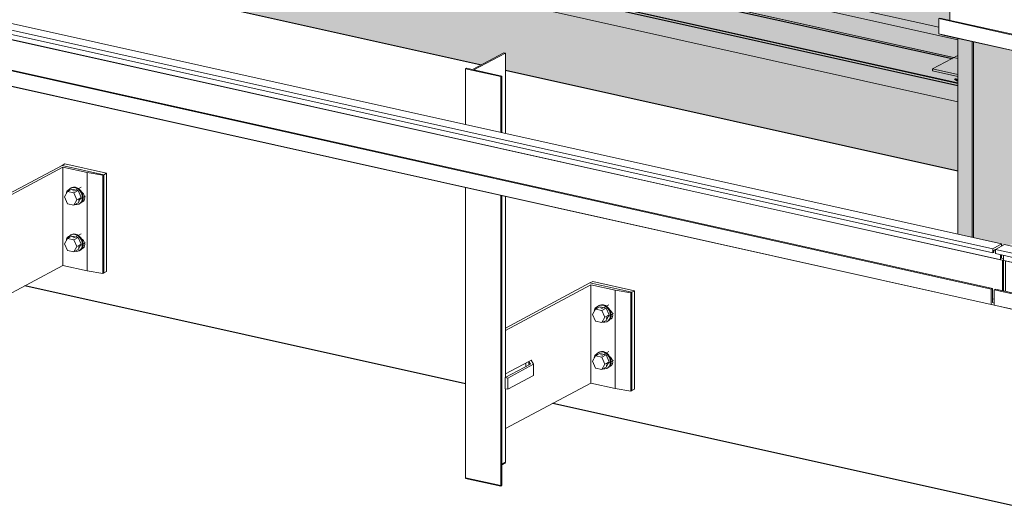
# Model space of a CAD drawing. Header units: millimetres. Extents: x -8351563 to -8343231, y 8501 to 6136062.
# Tile 24 of 42: x -8346229 to -8345240, y 2844814 to 2845304. Entities that reach past the tile are written whole.
import ezdxf

# ---------------------------------------------------------------- set-up
doc = ezdxf.new("R2010")
doc.units = ezdxf.units.MM
for name, color, linetype, lineweight in [('Каркас_Импост', 7, 'Continuous', 18), ('Монтажный зазор', 7, 'Continuous', 18), ('Обобщенные модели', 7, 'Continuous', 18), ('Окна', 7, 'Continuous', 18), ('Части', 7, 'Continuous', 18)]:
    doc.layers.add(name, color=color, linetype=linetype, lineweight=lineweight)

# ---------------------------------------------------------------- blocks, each defined once
blk = doc.blocks.new('okna_rehau_dvupolnoe - 2310х1800 _створка и глухое_-21120295-Схема крепления окна')
at = {"layer": 'Окна', "true_color": 0xbcbfc0, "transparency": 33554483}
h = blk.add_hatch(color=9, dxfattribs=at)
h.paths.add_polyline_path([(-4619014.7, 2845222.27), (-4619014.7, 2845241.05), (-4620911.87, 2845663.06), (-4620911.87, 2847315.39), (-4620569.19, 2847239.16), (-4620569.19, 2847257.94), (-4620928.67, 2847337.9), (-4620928.67, 2845648.02), (-4619021.82, 2845223.85)])
h.paths.add_polyline_path([(-4619014.7, 2846893.38), (-4619014.7, 2846912.15), (-4619469.05, 2847013.22), (-4619469.05, 2847007.83), (-4619472.82, 2847005.82), (-4619472.82, 2846995.28), (-4619021.82, 2846894.96)])
h.paths.add_polyline_path([(-4619509.08, 2847003.35), (-4619509.08, 2847022.12), (-4619999.11, 2847131.13), (-4619999.11, 2847125.73), (-4620002.88, 2847123.72), (-4620002.88, 2847113.19), (-4619567.21, 2847016.28)])
h.paths.add_polyline_path([(-4620039.14, 2847121.25), (-4620039.14, 2847140.03), (-4620529.16, 2847249.03), (-4620529.16, 2847243.64), (-4620532.94, 2847241.63), (-4620532.94, 2847231.09), (-4620112.6, 2847137.59)])
h = blk.add_hatch(color=9, dxfattribs=at)
h.paths.add_polyline_path([(-4619014.7, 2845241.05), (-4619014.7, 2845285.65), (-4619032.69, 2845289.87), (-4619034.05, 2845290.25), (-4619034.05, 2845305.58), (-4619032.69, 2845306.1), (-4619022.93, 2845303.93), (-4619022.93, 2845334.42), (-4619024.82, 2845334.94), (-4619024.82, 2845340.04), (-4619032.69, 2845341.79), (-4619032.69, 2845346.02), (-4619023.74, 2845350.79), (-4619014.7, 2845348.78), (-4619014.7, 2846008.54), (-4619032.69, 2846012.77), (-4619034.05, 2846013.14), (-4619034.05, 2846028.48), (-4619032.69, 2846029), (-4619022.93, 2846026.82), (-4619022.93, 2846057.31), (-4619024.82, 2846057.83), (-4619024.82, 2846062.94), (-4619032.69, 2846064.69), (-4619032.69, 2846068.91), (-4619023.74, 2846073.69), (-4619014.7, 2846071.68), (-4619014.7, 2846732.43), (-4619032.69, 2846736.65), (-4619034.05, 2846737.02), (-4619034.05, 2846752.36), (-4619032.69, 2846752.88), (-4619022.93, 2846750.71), (-4619022.93, 2846781.19), (-4619024.82, 2846781.71), (-4619024.82, 2846786.82), (-4619032.69, 2846788.57), (-4619032.69, 2846792.8), (-4619023.74, 2846797.57), (-4619014.7, 2846795.56), (-4619014.7, 2846893.38), (-4619472.82, 2846995.28), (-4619472.82, 2846984.81), (-4619473.8, 2846984.29), (-4619509.08, 2846992.13), (-4619509.08, 2847003.35), (-4620002.88, 2847113.19), (-4620002.88, 2847102.71), (-4620003.86, 2847102.19), (-4620039.14, 2847110.04), (-4620039.14, 2847121.25), (-4620532.94, 2847231.09), (-4620532.94, 2847220.62), (-4620533.91, 2847220.1), (-4620569.19, 2847227.94), (-4620569.19, 2847239.16), (-4620911.87, 2847315.39), (-4620911.87, 2845663.06), (-4619021.82, 2845242.63)])
h.paths.add_polyline_path([(-4619055.43, 2845306.44), (-4619933.25, 2845501.7), (-4619933.25, 2847041.37), (-4619055.43, 2846846.11), (-4619055.43, 2845692.55)])
h.paths.add_polyline_path([(-4619983.65, 2845512.91), (-4620861.47, 2845708.18), (-4620861.47, 2847247.85), (-4619983.65, 2847052.58), (-4619983.65, 2845692.55)])
h = blk.add_hatch(color=9, dxfattribs=at)
h.paths.add_polyline_path([(-4619014.7, 2845284.42), (-4619014.7, 2845285.65), (-4619032.69, 2845289.87), (-4619034.05, 2845290.25), (-4619034.05, 2845305.58), (-4619032.69, 2845306.1), (-4619022.93, 2845303.93), (-4619022.93, 2845323.8), (-4619900.7, 2845519.06), (-4619900.7, 2847058.73), (-4619022.87, 2846863.46), (-4619022.87, 2846797.38), (-4619014.7, 2846795.56), (-4619014.7, 2846899.2), (-4619472.82, 2847001.1), (-4619472.82, 2846984.81), (-4619473.8, 2846984.29), (-4619509.08, 2846992.13), (-4619509.08, 2847009.17), (-4619619.24, 2847033.67), (-4619619.35, 2847021.55), (-4619620.06, 2847021.18), (-4619621.86, 2847020.96), (-4619623.59, 2847021.24), (-4619624.18, 2847021.63), (-4619624.23, 2847022.01), (-4619624.23, 2847034.78), (-4619934.3, 2847103.76), (-4619934.3, 2845488.98), (-4619624.23, 2845420.01), (-4619624.11, 2845424.2), (-4619623.59, 2845424.46), (-4619621.29, 2845424.77), (-4619619.29, 2845424.12), (-4619619.24, 2845423.1), (-4619619.24, 2845418.9), (-4619021.82, 2845286.01)])
h.paths.add_polyline_path([(-4619014.7, 2845348.78), (-4619014.7, 2846008.54), (-4619022.87, 2846010.36), (-4619022.87, 2845350.6), (-4619021.82, 2845350.37)])
h.paths.add_polyline_path([(-4619014.7, 2846071.68), (-4619014.7, 2846732.43), (-4619022.87, 2846734.25), (-4619022.87, 2846073.49), (-4619021.82, 2846073.26)])
blk.add_hatch(color=9, dxfattribs=at).paths.add_polyline_path([(-4619014.7, 2845241.05), (-4619014.7, 2845265.65), (-4619619.24, 2845400.12), (-4619619.35, 2845396.45), (-4619620.06, 2845396.07), (-4619621.86, 2845395.85), (-4619623.59, 2845396.13), (-4619624.18, 2845396.53), (-4619624.23, 2845396.76), (-4619624.23, 2845401.23), (-4620238.06, 2845537.77), (-4620238.17, 2845534.1), (-4620238.88, 2845533.72), (-4620240.68, 2845533.5), (-4620242.41, 2845533.78), (-4620243, 2845534.18), (-4620243.05, 2845534.4), (-4620243.05, 2845538.88), (-4620856.88, 2845675.42), (-4620856.99, 2845671.74), (-4620857.7, 2845671.37), (-4620859.5, 2845671.15), (-4620861.23, 2845671.43), (-4620861.82, 2845671.83), (-4620861.87, 2845672.05), (-4620861.87, 2845676.53), (-4620879.32, 2845680.42), (-4620911.87, 2845663.06), (-4619019.77, 2845242.17)])
at = {"layer": 'Каркас_Импост', "color": 253, "true_color": 0xaaaaaa}
blk.add_line((-4619014.69, 2845241.05), (-4620911.87, 2845663.06), dxfattribs=at)
at = {"layer": 'Каркас_Импост', "color": 253, "true_color": 0xb0b1b1}
blk.add_line((-4619034.05, 2845296.93), (-4619923.45, 2845494.77), dxfattribs=at)
at = {"layer": 'Каркас_Импост', "color": 253, "true_color": 0xadaeae}
for p, q in [((-4619014.69, 2845284.42), (-4619619.24, 2845418.9)), ((-4619619.28, 2845400.13), (-4619014.69, 2845265.64))]:
    blk.add_line(p, q, dxfattribs=at)
at = {"layer": 'Монтажный зазор', "color": 253, "true_color": 0xaaaaaa}
for p, q in [((-4619014.69, 2845241.05), (-4620911.87, 2845663.06)), ((-4620928.67, 2845648.02), (-4619014.69, 2845222.27))]:
    blk.add_line(p, q, dxfattribs=at)
at = {"layer": 'Монтажный зазор', "color": 253, "true_color": 0xadaeae}
blk.add_line((-4619619.28, 2845400.13), (-4619014.69, 2845265.64), dxfattribs=at)
blk = doc.blocks.new('HILTI_s_Профиль_MFT-T - Профиль MFT-Ta 60x42x1_8 6m-V66-Схема крепления окна')
at = {"layer": 'Обобщенные модели', "color": 253, "true_color": 0xaaaaaa}
for p, q in [((-4619470.56, 2845271.34), (-4619502.14, 2845254.51)), ((-4619500.63, 2845254.17), (-4619469.05, 2845271.01)), ((-4619469.05, 2845271.01), (-4619470.56, 2845271.34)), ((-4619469.05, 2845190.31), (-4619469.05, 2845271.01)), ((-4619508.1, 2845255.83), (-4619509.08, 2845255.31)), ((-4619509.08, 2845255.31), (-4619473.8, 2845247.46)), ((-4619509.08, 2845199.22), (-4619509.08, 2845255.31)), ((-4619502.14, 2845254.51), (-4619508.1, 2845255.83)), ((-4619472.82, 2845247.98), (-4619500.63, 2845254.17)), ((-4619473.8, 2845247.46), (-4619472.82, 2845247.98)), ((-4619473.8, 2845247.46), (-4619473.8, 2845191.37)), ((-4619472.82, 2845191.15), (-4619472.82, 2845247.98)), ((-4619509.08, 2844844.76), (-4619509.08, 2845136.08)), ((-4619473.8, 2845128.24), (-4619473.8, 2844836.92)), ((-4619472.82, 2844837.44), (-4619472.82, 2845128.02)), ((-4619469.05, 2844945.7), (-4619469.05, 2845127.18)), ((-4619469.05, 2844860.46), (-4619469.05, 2844934.33))]:
    blk.add_line(p, q, dxfattribs=at)
at = {"layer": 'Обобщенные модели', "color": 253, "lineweight": 35, "true_color": 0xaaaaaa}
for p, q in [((-4619469.05, 2844860.46), (-4619472.82, 2844858.45)), ((-4619473.8, 2844836.92), (-4619509.08, 2844844.76)), ((-4619472.82, 2844837.44), (-4619473.8, 2844836.92))]:
    blk.add_line(p, q, dxfattribs=at)
blk = doc.blocks.new('HILTI_s_Анкер_HRD-HF - HRD-HF 10x80-V47-Схема крепления окна')
at = {"layer": 'Обобщенные модели', "color": 253, "true_color": 0xaaaaaa}
for p, q in [((-4620982.29, 2847713.17), (-4620982.84, 2847712.88)), ((-4620972.57, 2847713.82), (-4620979.87, 2847709.93)), ((-4620986.1, 2847709.43), (-4620989.25, 2847704.03)), ((-4620989.25, 2847704.03), (-4620986.1, 2847697.22)), ((-4620981.75, 2847711.74), (-4620986.1, 2847709.43)), ((-4620979.79, 2847708.02), (-4620986.1, 2847709.43)), ((-4620981.75, 2847711.74), (-4620975.45, 2847710.34)), ((-4620980.34, 2847710.81), (-4620980.88, 2847710.52)), ((-4620975.45, 2847710.34), (-4620979.79, 2847708.02)), ((-4620976.64, 2847701.22), (-4620979.79, 2847708.02)), ((-4620972.3, 2847703.53), (-4620976.64, 2847701.22)), ((-4620975.45, 2847710.34), (-4620972.3, 2847703.53)), ((-4620972.3, 2847703.53), (-4620975.45, 2847698.13)), ((-4620975.16, 2847701.1), (-4620967.98, 2847704.93)), ((-4620986.1, 2847697.22), (-4620979.79, 2847695.82)), ((-4620979.79, 2847695.82), (-4620976.64, 2847701.22)), ((-4620975.45, 2847698.13), (-4620979.79, 2847695.82)), ((-4620975.24, 2847699.93), (-4620974.69, 2847700.22)), ((-4620974.37, 2847697), (-4620973.83, 2847697.28))]:
    blk.add_line(p, q, dxfattribs=at)
for points in [[(-4620971.04, 2847703.26, 0), (-4620971.3, 2847705.5, 0), (-4620972.06, 2847707.71, 0), (-4620973.26, 2847709.72, 0), (-4620974.82, 2847711.41, 0), (-4620976.65, 2847712.66, 0), (-4620978.6, 2847713.39, 0), (-4620980.56, 2847713.53, 0), (-4620982.38, 2847713.1, 0), (-4620983.95, 2847712.1, 0), (-4620985.15, 2847710.62, 0), (-4620985.56, 2847709.78, 0)], [(-4620981.84, 2847713.38, 0), (-4620980.02, 2847713.82, 0), (-4620978.06, 2847713.68, 0), (-4620976.1, 2847712.95, 0), (-4620974.28, 2847711.7, 0), (-4620972.71, 2847710.01, 0), (-4620971.51, 2847707.99, 0), (-4620970.76, 2847705.79, 0), (-4620970.5, 2847703.54, 0)], [(-4620978.54, 2847696.48, 0), (-4620976.65, 2847696.34, 0), (-4620974.82, 2847696.78, 0), (-4620973.26, 2847697.77, 0), (-4620972.06, 2847699.26, 0), (-4620971.3, 2847701.13, 0), (-4620971.04, 2847703.26, 0)], [(-4620970.5, 2847703.54, 0), (-4620970.76, 2847701.42, 0), (-4620971.51, 2847699.55, 0), (-4620972.71, 2847698.06, 0), (-4620974.28, 2847697.07, 0)]]:
    blk.add_polyline3d(points, dxfattribs=at)
blk = doc.blocks.new('HILTI_s_Кронштейн_MFT-MF_LM - Кронштейн MFT-MF 190 LM-21565947-Схема крепления окна')
at = {"layer": 'Обобщенные модели', "color": 253, "true_color": 0xaaaaaa}
for p, q in [((-4619384.15, 2845040.47), (-4619469.05, 2844995.2)), ((-4619469.05, 2844992.85), (-4619383.21, 2845038.62)), ((-4619342.15, 2845031.13), (-4619384.15, 2845040.47)), ((-4619383.21, 2845038.62), (-4619358.85, 2845033.2)), ((-4619383.21, 2845038.62), (-4619383.21, 2844940.05)), ((-4619358.85, 2845033.2), (-4619343.23, 2845030.55)), ((-4619358.85, 2845033.2), (-4619358.85, 2844934.63)), ((-4619343.23, 2845030.55), (-4619342.15, 2845031.13)), ((-4619343.23, 2845030.55), (-4619343.23, 2844931.97)), ((-4619342.15, 2844932.55), (-4619342.15, 2845031.13)), ((-4619363.8, 2845004.96), (-4619362.63, 2845004.88)), ((-4619443.97, 2844959.08), (-4619469.2, 2844945.62)), ((-4619469.05, 2844949.19), (-4619445.61, 2844961.7)), ((-4619466.68, 2844945.06), (-4619440.78, 2844958.88)), ((-4619448.71, 2844956.55), (-4619448.71, 2844960.04)), ((-4619443.3, 2844962.92), (-4619445.61, 2844961.7)), ((-4619445.61, 2844961.7), (-4619443.97, 2844959.08)), ((-4619445.61, 2844961.7), (-4619445.61, 2844958.21)), ((-4619445.61, 2844961.7), (-4619445.61, 2844958.21)), ((-4619440.78, 2844958.88), (-4619443.3, 2844962.92)), ((-4619440.78, 2844947.61), (-4619440.78, 2844958.88)), ((-4619363.8, 2844958.02), (-4619362.63, 2844957.94)), ((-4619469.2, 2844945.62), (-4619466.68, 2844945.06)), ((-4619469.2, 2844945.62), (-4619469.2, 2844934.36)), ((-4619440.78, 2844947.61), (-4619466.68, 2844933.8)), ((-4619466.68, 2844945.06), (-4619466.68, 2844933.8)), ((-4619383.21, 2844940.05), (-4619469.05, 2844894.27)), ((-4619358.85, 2844934.63), (-4619383.21, 2844940.05)), ((-4619466.68, 2844933.8), (-4619469.2, 2844934.36)), ((-4619343.23, 2844931.97), (-4619358.85, 2844934.63)), ((-4619342.15, 2844932.55), (-4619343.23, 2844931.97))]:
    blk.add_line(p, q, dxfattribs=at)
for points in [[(-4619379.85, 2845012.16, 0), (-4619379.7, 2845013.36, 0), (-4619379.23, 2845014.5, 0), (-4619378.5, 2845015.41, 0), (-4619377.54, 2845016.01, 0), (-4619377.13, 2845016.16, 0)], [(-4619364.48, 2845013.52, 0), (-4619363.68, 2845012.93, 0), (-4619362.73, 2845011.9, 0), (-4619361.99, 2845010.67, 0), (-4619361.53, 2845009.32, 0), (-4619361.37, 2845007.95, 0), (-4619361.53, 2845006.64, 0), (-4619361.99, 2845005.5, 0), (-4619362.73, 2845004.6, 0), (-4619363.68, 2845003.99, 0), (-4619364.48, 2845003.76, 0)], [(-4619379.85, 2844965.22, 0), (-4619379.7, 2844966.42, 0), (-4619379.23, 2844967.56, 0), (-4619378.5, 2844968.47, 0), (-4619377.54, 2844969.07, 0), (-4619377.13, 2844969.22, 0)], [(-4619364.48, 2844966.58, 0), (-4619363.68, 2844965.99, 0), (-4619362.73, 2844964.96, 0), (-4619361.99, 2844963.72, 0), (-4619361.53, 2844962.38, 0), (-4619361.37, 2844961, 0), (-4619361.53, 2844959.7, 0), (-4619361.99, 2844958.56, 0), (-4619362.73, 2844957.65, 0), (-4619363.68, 2844957.05, 0), (-4619364.48, 2844956.82, 0)]]:
    blk.add_polyline3d(points, dxfattribs=at)
blk = doc.blocks.new('HILTI_s_Анкер_HRD-HF - HRD-HF 10x80-V68-Схема крепления окна')
at = {"layer": 'Обобщенные модели', "color": 253, "true_color": 0xaaaaaa}
for p, q in [((-4619904.36, 2845134.42), (-4619908.7, 2845132.11)), ((-4619904.9, 2845135.85), (-4619905.45, 2845135.56)), ((-4619904.36, 2845134.42), (-4619898.06, 2845133.02)), ((-4619902.95, 2845133.49), (-4619903.49, 2845133.2)), ((-4619895.18, 2845136.5), (-4619902.48, 2845132.61)), ((-4619898.06, 2845133.02), (-4619902.4, 2845130.7)), ((-4619898.06, 2845133.02), (-4619894.91, 2845126.21)), ((-4619908.7, 2845132.11), (-4619911.86, 2845126.7)), ((-4619911.86, 2845126.7), (-4619908.7, 2845119.9)), ((-4619902.4, 2845130.7), (-4619908.7, 2845132.11)), ((-4619899.25, 2845123.9), (-4619902.4, 2845130.7)), ((-4619902.4, 2845118.5), (-4619899.25, 2845123.9)), ((-4619894.91, 2845126.21), (-4619899.25, 2845123.9)), ((-4619894.91, 2845126.21), (-4619898.06, 2845120.81)), ((-4619897.85, 2845122.61), (-4619897.3, 2845122.9)), ((-4619897.77, 2845123.78), (-4619890.59, 2845127.61)), ((-4619908.7, 2845119.9), (-4619902.4, 2845118.5)), ((-4619898.06, 2845120.81), (-4619902.4, 2845118.5)), ((-4619896.98, 2845119.67), (-4619896.43, 2845119.96))]:
    blk.add_line(p, q, dxfattribs=at)
for points in [[(-4619893.65, 2845125.93, 0), (-4619893.91, 2845128.18, 0), (-4619894.66, 2845130.38, 0), (-4619895.87, 2845132.4, 0), (-4619897.43, 2845134.09, 0), (-4619899.26, 2845135.34, 0), (-4619901.21, 2845136.07, 0), (-4619903.17, 2845136.21, 0), (-4619904.99, 2845135.77, 0), (-4619906.56, 2845134.78, 0), (-4619907.76, 2845133.3, 0), (-4619908.17, 2845132.46, 0)], [(-4619904.45, 2845136.06, 0), (-4619902.63, 2845136.5, 0), (-4619900.67, 2845136.35, 0), (-4619898.71, 2845135.63, 0), (-4619896.89, 2845134.38, 0), (-4619895.32, 2845132.69, 0), (-4619894.12, 2845130.67, 0), (-4619893.37, 2845128.47, 0), (-4619893.11, 2845126.22, 0)], [(-4619901.15, 2845119.15, 0), (-4619899.26, 2845119.02, 0), (-4619897.43, 2845119.46, 0), (-4619895.87, 2845120.45, 0), (-4619894.66, 2845121.93, 0), (-4619893.91, 2845123.8, 0), (-4619893.65, 2845125.93, 0)], [(-4619893.11, 2845126.22, 0), (-4619893.37, 2845124.09, 0), (-4619894.12, 2845122.22, 0), (-4619894.4, 2845121.78, 0)], [(-4619894.5, 2845121.65, 0), (-4619895.32, 2845120.74, 0), (-4619896.89, 2845119.75, 0)]]:
    blk.add_polyline3d(points, dxfattribs=at)
blk = doc.blocks.new('HILTI_s_Кронштейн_MFT-MF_LM - Кронштейн MFT-MF 190 LM-V69-Схема крепления окна')
at = {"layer": 'Обобщенные модели', "color": 253, "true_color": 0xaaaaaa}
for p, q in [((-4619914.21, 2845158.37), (-4619999.11, 2845113.1)), ((-4619999.11, 2845110.75), (-4619913.27, 2845156.53)), ((-4619872.21, 2845149.03), (-4619914.21, 2845158.37)), ((-4619913.27, 2845156.53), (-4619888.91, 2845151.11)), ((-4619913.27, 2845156.53), (-4619913.27, 2845057.95)), ((-4619888.91, 2845151.11), (-4619873.29, 2845148.45)), ((-4619888.91, 2845151.11), (-4619888.91, 2845052.53)), ((-4619873.29, 2845148.45), (-4619872.21, 2845149.03)), ((-4619873.29, 2845148.45), (-4619873.29, 2845049.88)), ((-4619872.21, 2845050.46), (-4619872.21, 2845149.03)), ((-4619893.86, 2845122.87), (-4619892.68, 2845122.78)), ((-4619974.03, 2845076.98), (-4619999.25, 2845063.53)), ((-4619999.11, 2845067.1), (-4619975.66, 2845079.6)), ((-4619996.73, 2845062.97), (-4619970.83, 2845076.78)), ((-4619978.77, 2845074.45), (-4619978.77, 2845077.94)), ((-4619973.36, 2845080.83), (-4619975.66, 2845079.6)), ((-4619975.66, 2845079.6), (-4619974.03, 2845076.98)), ((-4619975.66, 2845079.6), (-4619975.66, 2845076.11)), ((-4619975.66, 2845079.6), (-4619975.66, 2845076.11)), ((-4619970.83, 2845076.78), (-4619973.36, 2845080.83)), ((-4619970.83, 2845065.51), (-4619970.83, 2845076.78)), ((-4619893.86, 2845075.93), (-4619892.68, 2845075.84)), ((-4619999.25, 2845063.53), (-4619996.73, 2845062.97)), ((-4619999.25, 2845063.53), (-4619999.25, 2845052.26)), ((-4619970.83, 2845065.51), (-4619996.73, 2845051.7)), ((-4619913.27, 2845057.95), (-4619999.11, 2845012.18)), ((-4619996.73, 2845062.97), (-4619996.73, 2845051.7)), ((-4619888.91, 2845052.53), (-4619913.27, 2845057.95)), ((-4619996.73, 2845051.7), (-4619999.25, 2845052.26)), ((-4619873.29, 2845049.88), (-4619888.91, 2845052.53)), ((-4619872.21, 2845050.46), (-4619873.29, 2845049.88))]:
    blk.add_line(p, q, dxfattribs=at)
for points in [[(-4619909.91, 2845130.06, 0), (-4619909.75, 2845131.26, 0), (-4619909.29, 2845132.4, 0), (-4619908.56, 2845133.31, 0), (-4619907.6, 2845133.92, 0), (-4619907.19, 2845134.06, 0)], [(-4619894.43, 2845131.36, 0), (-4619893.74, 2845130.84, 0), (-4619892.78, 2845129.8, 0), (-4619892.05, 2845128.57, 0), (-4619891.59, 2845127.22, 0), (-4619891.43, 2845125.85, 0), (-4619891.59, 2845124.55, 0), (-4619892.05, 2845123.41, 0), (-4619892.78, 2845122.5, 0), (-4619893.74, 2845121.89, 0), (-4619894.43, 2845121.68, 0)], [(-4619909.91, 2845083.12, 0), (-4619909.75, 2845084.32, 0), (-4619909.29, 2845085.46, 0), (-4619908.56, 2845086.37, 0), (-4619907.6, 2845086.98, 0), (-4619907.19, 2845087.12, 0)], [(-4619894.43, 2845084.41, 0), (-4619893.74, 2845083.89, 0), (-4619892.78, 2845082.86, 0), (-4619892.05, 2845081.63, 0), (-4619891.59, 2845080.28, 0), (-4619891.43, 2845078.91, 0), (-4619891.59, 2845077.61, 0), (-4619892.05, 2845076.46, 0), (-4619892.78, 2845075.56, 0), (-4619893.74, 2845074.95, 0), (-4619894.43, 2845074.74, 0)]]:
    blk.add_polyline3d(points, dxfattribs=at)
blk = doc.blocks.new('HILTI_s_Аграфный_профиль_MFT-HPE - Аграфный профиль MFT-HPE 6м-21083451-Схема крепления окна')
at = {"layer": 'Обобщенные модели', "color": 253, "true_color": 0xaaaaaa}
for p, q in [((-4618970.9, 2845079.51), (-4621087.77, 2845550.37)), ((-4621096.72, 2845545.6), (-4618979.85, 2845074.73)), ((-4618979.85, 2845070.51), (-4621096.72, 2845541.38)), ((-4618971.98, 2845063.65), (-4621088.85, 2845534.52)), ((-4618970.09, 2845063.13), (-4621086.95, 2845534)), ((-4618981.21, 2845034.3), (-4621098.07, 2845505.17)), ((-4618980.12, 2845034.88), (-4621096.99, 2845505.74)), ((-4618981.21, 2845018.96), (-4621098.07, 2845489.83)), ((-4618975.48, 2845017.39), (-4621092.35, 2845488.26)), ((-4618970.9, 2845079.51), (-4618979.85, 2845074.73)), ((-4618979.85, 2845074.73), (-4618979.85, 2845070.51)), ((-4618978.77, 2845072.96), (-4618976.85, 2845073.98)), ((-4618970.9, 2845077.24), (-4618970.9, 2845079.51)), ((-4618979.85, 2845070.51), (-4618978.77, 2845071.09)), ((-4618978.77, 2845071.09), (-4618978.77, 2845072.96)), ((-4618971.98, 2845068.76), (-4618971.98, 2845063.65)), ((-4618971.98, 2845063.65), (-4618970.09, 2845063.13)), ((-4618970.9, 2845065.42), (-4618970.9, 2845068.52)), ((-4618969, 2845064.9), (-4618970.9, 2845065.42)), ((-4618970.09, 2845063.13), (-4618970.09, 2845032.64)), ((-4618969, 2845032.4), (-4618969, 2845062.98)), ((-4618980.12, 2845034.88), (-4618981.21, 2845034.3)), ((-4618981.21, 2845034.3), (-4618981.21, 2845018.96)), ((-4618980.12, 2845020.73), (-4618980.12, 2845034.88)), ((-4618978.21, 2845024.01), (-4618980.12, 2845024.44)), ((-4618981.21, 2845018.96), (-4618975.48, 2845017.39)), ((-4618978.21, 2845020.21), (-4618980.12, 2845020.73))]:
    blk.add_line(p, q, dxfattribs=at)
blk = doc.blocks.new('HILTI_s_Аграфный_профиль_MFT-HPE - Аграфный профиль MFT-HPE 6м-V71-Схема крепления окна')
at = {"layer": 'Обобщенные модели', "color": 253, "true_color": 0xaaaaaa}
for p, q in [((-4618976.85, 2845074.07), (-4618967.9, 2845078.84)), ((-4618976.85, 2845069.84), (-4618976.85, 2845074.07)), ((-4618976.85, 2845074.07), (-4618727.73, 2845018.65)), ((-4618718.78, 2845023.43), (-4618967.9, 2845078.84)), ((-4618727.73, 2845014.43), (-4618976.85, 2845069.84)), ((-4618968.99, 2845062.98), (-4618968.99, 2845068.09)), ((-4618967.09, 2845062.46), (-4618968.99, 2845062.98)), ((-4618719.87, 2845007.57), (-4618968.99, 2845062.98)), ((-4618967.09, 2845031.98), (-4618967.09, 2845062.46)), ((-4618717.97, 2845007.05), (-4618967.09, 2845062.46)), ((-4618978.21, 2845033.63), (-4618977.13, 2845034.21)), ((-4618978.21, 2845018.29), (-4618978.21, 2845033.63)), ((-4618729.09, 2844978.22), (-4618978.21, 2845033.63)), ((-4618728, 2844978.8), (-4618977.13, 2845034.21)), ((-4618972.49, 2845016.73), (-4618978.21, 2845018.29)), ((-4618729.09, 2844962.88), (-4618978.21, 2845018.29)), ((-4618723.36, 2844961.31), (-4618972.49, 2845016.73)), ((-4618718.78, 2845023.43), (-4618727.73, 2845018.65)), ((-4618727.73, 2845018.65), (-4618727.73, 2845014.43)), ((-4618727.73, 2845014.43), (-4618726.65, 2845015.01)), ((-4618726.65, 2845016.88), (-4618719.87, 2845020.5)), ((-4618726.65, 2845015.01), (-4618726.65, 2845016.88)), ((-4618719.87, 2845020.5), (-4618719.87, 2845007.57)), ((-4618718.78, 2845009.34), (-4618718.78, 2845023.43)), ((-4618719.87, 2845007.57), (-4618717.97, 2845007.05)), ((-4618716.88, 2845008.82), (-4618718.78, 2845009.34)), ((-4618717.97, 2845007.05), (-4618717.97, 2844966.12)), ((-4618716.88, 2844964.77), (-4618716.88, 2845008.82)), ((-4618728, 2844978.8), (-4618729.09, 2844978.22)), ((-4618729.09, 2844978.22), (-4618729.09, 2844962.88)), ((-4618728, 2844964.65), (-4618728, 2844978.8)), ((-4618717.97, 2844966.12), (-4618728, 2844968.35)), ((-4618723.19, 2844963.34), (-4618728, 2844964.65)), ((-4618723.36, 2844961.31), (-4618716.88, 2844964.77)), ((-4618717.97, 2844966.12), (-4618723.19, 2844963.34)), ((-4618729.09, 2844962.88), (-4618723.36, 2844961.31))]:
    blk.add_line(p, q, dxfattribs=at)
blk = doc.blocks.new('HILTI_s_Аграфный_профиль_MFT-HPE - Аграфный профиль MFT-HPE 6м-V76-Схема крепления окна')
at = {"layer": 'Обобщенные модели', "color": 253, "true_color": 0xaaaaaa}
for p, q in [((-4619032.69, 2845346.02), (-4619023.74, 2845350.79)), ((-4618718.78, 2845282.96), (-4619023.74, 2845350.79)), ((-4619032.69, 2845341.79), (-4619032.69, 2845346.02)), ((-4619032.69, 2845346.02), (-4618727.73, 2845278.19)), ((-4618727.73, 2845273.96), (-4619032.69, 2845341.79)), ((-4619024.82, 2845334.94), (-4619024.82, 2845340.04)), ((-4619022.93, 2845334.42), (-4619024.82, 2845334.94)), ((-4618719.87, 2845267.1), (-4619024.82, 2845334.94)), ((-4619022.93, 2845303.93), (-4619022.93, 2845334.42)), ((-4618717.97, 2845266.58), (-4619022.93, 2845334.42)), ((-4619034.05, 2845305.58), (-4619032.96, 2845306.16)), ((-4619034.05, 2845290.25), (-4619034.05, 2845305.58)), ((-4618729.09, 2845237.75), (-4619034.05, 2845305.58)), ((-4618728, 2845238.33), (-4619032.96, 2845306.16)), ((-4619028.32, 2845288.68), (-4619034.05, 2845290.25)), ((-4618729.09, 2845222.41), (-4619034.05, 2845290.25)), ((-4618723.36, 2845220.84), (-4619028.32, 2845288.68)), ((-4618718.78, 2845282.96), (-4618727.73, 2845278.19)), ((-4618718.78, 2845268.88), (-4618718.78, 2845282.96)), ((-4618727.73, 2845278.19), (-4618727.73, 2845273.96)), ((-4618727.73, 2845273.96), (-4618726.65, 2845274.54)), ((-4618726.65, 2845276.42), (-4618719.87, 2845280.03)), ((-4618726.65, 2845274.54), (-4618726.65, 2845276.42)), ((-4618719.87, 2845280.03), (-4618719.87, 2845267.1)), ((-4618719.87, 2845267.1), (-4618717.97, 2845266.58)), ((-4618716.88, 2845268.36), (-4618718.78, 2845268.88)), ((-4618717.97, 2845266.58), (-4618717.97, 2845225.65)), ((-4618716.88, 2845224.3), (-4618716.88, 2845268.36)), ((-4618728, 2845238.33), (-4618729.09, 2845237.75)), ((-4618729.09, 2845237.75), (-4618729.09, 2845222.41)), ((-4618728, 2845224.19), (-4618728, 2845238.33)), ((-4618729.09, 2845222.41), (-4618723.36, 2845220.84)), ((-4618717.97, 2845225.65), (-4618728, 2845227.89)), ((-4618723.19, 2845222.87), (-4618728, 2845224.19)), ((-4618723.36, 2845220.84), (-4618716.88, 2845224.3)), ((-4618717.97, 2845225.65), (-4618723.19, 2845222.87))]:
    blk.add_line(p, q, dxfattribs=at)
blk = doc.blocks.new('HILTI_s_СПК_Пластина крепежная - HILTI_s_СПК_Пластина крепежная-V87-Схема крепления окна')
at = {"layer": 'Обобщенные модели', "true_color": 0xff0080}
for points in [[(-4619014.7, 2845249.39), (-4619014.7, 2845268.65), (-4619040.19, 2845255.06), (-4619021.82, 2845250.97)], [(-4619014.7, 2845247.51), (-4619014.7, 2845249.39), (-4619040.19, 2845255.06), (-4619040.19, 2845253.18), (-4619021.82, 2845249.09)]]:
    blk.add_hatch(color=230, dxfattribs=at).paths.add_polyline_path(points)
at = {"layer": 'Обобщенные модели', "color": 250, "true_color": 0x252626}
for p, q in [((-4619040.19, 2845255.06), (-4619014.69, 2845268.65)), ((-4619014.69, 2845249.38), (-4619040.19, 2845255.06))]:
    blk.add_line(p, q, dxfattribs=at)
at = {"layer": 'Обобщенные модели', "color": 250, "true_color": 0x434444}
for p, q in [((-4619040.19, 2845253.18), (-4619040.19, 2845255.06)), ((-4619014.69, 2845247.51), (-4619040.19, 2845253.18))]:
    blk.add_line(p, q, dxfattribs=at)
blk = doc.blocks.new('HILTI_s_СПК_Профиль 97х157 - Профиль для окна на выносе-21151141-Схема крепления окна')
at = {"layer": 'Обобщенные модели', "true_color": 0xff0080}
h = blk.add_hatch(color=230, dxfattribs=at)
h.paths.add_polyline_path([(-4618970.9, 2845077.24), (-4618967.9, 2845078.84), (-4618963.8, 2845077.93), (-4618931.83, 2845094.97), (-4618931.83, 2845126.91), (-4618948.36, 2845130.59), (-4618948.36, 2845270.89), (-4618999.21, 2845282.2), (-4618999.21, 2845085.8), (-4618970.9, 2845079.51), (-4618970.9, 2845078.84)])
h.paths.add_polyline_path([(-4618948.36, 2845334.03), (-4618948.36, 2845993.79), (-4618999.21, 2846005.1), (-4618999.21, 2845345.34), (-4618950.11, 2845334.42)])
h.paths.add_polyline_path([(-4618948.36, 2846056.92), (-4618948.36, 2846717.67), (-4618999.21, 2846728.98), (-4618999.21, 2846068.23), (-4618950.11, 2846057.31)])
h.paths.add_polyline_path([(-4618948.36, 2846780.8), (-4618948.36, 2846982.89), (-4618999.21, 2846994.2), (-4618999.21, 2846792.11), (-4618950.11, 2846781.19)])
h.paths.add_polyline_path([(-4618967.09, 2847003.51), (-4618967.28, 2847034.04), (-4618968.99, 2847034.66), (-4618969, 2847039.62), (-4618970.9, 2847040.05), (-4618970.9, 2847036.95), (-4618969, 2847036.43), (-4618969, 2847003.93), (-4618967.28, 2847003.55)])
h.paths.add_polyline_path([(-4618948.36, 2847046.02), (-4618948.36, 2847207.9), (-4619012.14, 2847173.69), (-4619012.14, 2847172.97), (-4619011.4, 2847172.71), (-4618999.21, 2847169.99), (-4618999.21, 2847057.33), (-4618970.9, 2847051.03), (-4618970.9, 2847048.77), (-4618967.9, 2847050.37), (-4618954.75, 2847047.44)])
h = blk.add_hatch(color=230, dxfattribs=at)
h.paths.add_polyline_path([(-4619012.86, 2845088.84), (-4619012.86, 2845285.24), (-4619014.7, 2845285.65), (-4619014.61, 2845089.23), (-4619013.65, 2845089.01)])
h.paths.add_polyline_path([(-4619012.86, 2845348.37), (-4619012.86, 2846008.13), (-4619014.7, 2846008.54), (-4619014.57, 2845348.75), (-4619013.55, 2845348.53)])
h.paths.add_polyline_path([(-4619012.86, 2846071.27), (-4619013.02, 2846732.05), (-4619014.7, 2846732.43), (-4619014.62, 2846071.66), (-4619013.27, 2846071.36)])
h.paths.add_polyline_path([(-4619012.86, 2846795.15), (-4619012.92, 2846997.25), (-4619014.7, 2846997.64), (-4619014.62, 2846795.54), (-4619013, 2846795.18)])
h.paths.add_polyline_path([(-4619012.86, 2847060.37), (-4619012.86, 2847172.21), (-4619014.26, 2847172.74), (-4619014.7, 2847173.45), (-4619014.62, 2847060.76), (-4619012.9, 2847060.38)])
h = blk.add_hatch(color=230, dxfattribs=at)
h.paths.add_polyline_path([(-4619000.29, 2845086.04), (-4619000.29, 2845282.44), (-4619012.86, 2845285.24), (-4619012.86, 2845088.84)])
h.paths.add_polyline_path([(-4619000.29, 2845345.58), (-4619000.29, 2846005.34), (-4619012.86, 2846008.13), (-4619012.86, 2845348.37), (-4619002.28, 2845346.02)])
h.paths.add_polyline_path([(-4619000.29, 2846068.47), (-4619000.29, 2846729.22), (-4619012.86, 2846732.02), (-4619012.86, 2846071.27), (-4619002.28, 2846068.91)])
h.paths.add_polyline_path([(-4619000.29, 2846792.36), (-4619000.29, 2846994.44), (-4619012.86, 2846997.23), (-4619012.86, 2846795.15), (-4619002.28, 2846792.8)])
h.paths.add_polyline_path([(-4619000.29, 2847057.57), (-4619000.29, 2847169.41), (-4619012.86, 2847172.21), (-4619012.86, 2847060.37)])
h = blk.add_hatch(color=230, dxfattribs=at)
h.paths.add_polyline_path([(-4618999.21, 2845085.8), (-4618999.21, 2845282.2), (-4619000.29, 2845282.44), (-4619000.29, 2845086.04)])
h.paths.add_polyline_path([(-4618999.21, 2845345.34), (-4618999.21, 2846005.1), (-4619000.29, 2846005.34), (-4619000.29, 2845345.58)])
h.paths.add_polyline_path([(-4618999.21, 2846068.23), (-4618999.21, 2846728.98), (-4619000.29, 2846729.22), (-4619000.29, 2846068.47)])
h.paths.add_polyline_path([(-4618999.21, 2846792.11), (-4618999.21, 2846994.2), (-4619000.29, 2846994.44), (-4619000.29, 2846792.36)])
h.paths.add_polyline_path([(-4618999.21, 2847057.33), (-4618999.21, 2847169.99), (-4619000.29, 2847169.41), (-4619000.29, 2847057.57)])
at = {"layer": 'Обобщенные модели'}
for p, q in [((-4619014.71, 2845285.65), (-4619014.71, 2845089.25)), ((-4619000.29, 2845282.44), (-4619000.29, 2845086.04)), ((-4618999.21, 2845085.8), (-4618999.21, 2845282.2))]:
    blk.add_line(p, q, dxfattribs=at)
blk = doc.blocks.new('HILTI_s_СПК_Соединитель_профилей_MFT-MRPC-U_Spec - Соединитель профилей MFT-MRPC-45U-20770482-Схема крепления окна')
at = {"layer": 'Обобщенные модели', "true_color": 0xff0080}
blk.add_hatch(color=230, dxfattribs=at).paths.add_polyline_path([(-4619014.7, 2845242.95), (-4619014.7, 2845243.88), (-4619016.55, 2845245.1), (-4619017.42, 2845245.12), (-4619018.08, 2845244.77), (-4619015.7, 2845243.17)])
at = {"layer": 'Обобщенные модели', "color": 250, "true_color": 0x434444}
for p, q in [((-4619017.42, 2845245.12), (-4619018.08, 2845244.77)), ((-4619018.08, 2845244.77), (-4619015.7, 2845243.17)), ((-4619017.33, 2845245.15), (-4619017.42, 2845245.12)), ((-4619017.1, 2845245.19), (-4619017.23, 2845245.18)), ((-4619014.69, 2845243.88), (-4619016.55, 2845245.1)), ((-4619015.7, 2845243.17), (-4619014.69, 2845242.95))]:
    blk.add_line(p, q, dxfattribs=at)
blk.add_polyline3d([(-4619016.73, 2845245.17, 0), (-4619016.84, 2845245.19, 0), (-4619016.97, 2845245.2, 0), (-4619017.1, 2845245.19, 0)], dxfattribs=at)
blk = doc.blocks.new('HILTI_s_Профиль_MFT-RP - Усиленный профиль MFT-RP-58 95x50-21587403-Схема крепления окна')
at = {"layer": 'Обобщенные модели', "true_color": 0xff0080}
for points in [[(-4619014.7, 2845241.05), (-4619014.7, 2845247.51), (-4619040.19, 2845253.18), (-4619040.19, 2845255.06), (-4619020.61, 2845265.5), (-4619594.94, 2845393.25), (-4619617.01, 2845381.48), (-4619659.01, 2845390.83), (-4619659.01, 2845392.7), (-4619639.42, 2845403.15), (-4620213.76, 2845530.9), (-4620235.83, 2845519.13), (-4620277.83, 2845528.48), (-4620277.83, 2845530.35), (-4620258.24, 2845540.8), (-4620832.58, 2845668.55), (-4620854.65, 2845656.78), (-4620896.65, 2845666.12), (-4620896.65, 2845668), (-4620877.06, 2845678.45), (-4620885.64, 2845680.35), (-4620886.48, 2845679.9), (-4620886.48, 2845678), (-4620911.22, 2845664.81), (-4620911.87, 2845664.81), (-4620911.87, 2845663.06), (-4619021.82, 2845242.63)], [(-4619014.7, 2845240.41), (-4619014.7, 2845241.05), (-4620911.87, 2845663.06), (-4620911.89, 2845664.95), (-4620913.74, 2845665.37), (-4620917.11, 2845663.57), (-4619021.82, 2845241.99)], [(-4619014.7, 2845238.53), (-4619014.7, 2845240.41), (-4620914.59, 2845663.01), (-4620914.59, 2845661.13), (-4619016.34, 2845238.89)], [(-4619014.7, 2845222.27), (-4619014.7, 2845238.53), (-4620912.42, 2845660.65), (-4620912.42, 2845644.4), (-4619021.82, 2845223.85)], [(-4619014.7, 2845152.86), (-4619014.7, 2845222.27), (-4620912.42, 2845644.4), (-4620912.42, 2845612.53), (-4620914.94, 2845611.19), (-4620914.94, 2845575.54), (-4620553.28, 2845495.1), (-4620530.68, 2845507.15), (-4620529.16, 2845506.82), (-4620529.16, 2845489.73), (-4620023.23, 2845377.19), (-4620000.62, 2845389.25), (-4619999.11, 2845388.91), (-4619999.11, 2845371.83), (-4619493.17, 2845259.29), (-4619470.56, 2845271.34), (-4619469.05, 2845271.01), (-4619469.05, 2845253.92), (-4619021.82, 2845154.44)]]:
    blk.add_hatch(color=230, dxfattribs=at).paths.add_polyline_path(points)
at = {"layer": 'Обобщенные модели', "color": 250, "lineweight": 25, "true_color": 0x252626}
for p, q in [((-4619014.69, 2845240.41), (-4620917.11, 2845663.57)), ((-4620914.59, 2845661.13), (-4619014.69, 2845238.53))]:
    blk.add_line(p, q, dxfattribs=at)
at = {"layer": 'Обобщенные модели', "color": 250, "lineweight": 25, "true_color": 0x434444}
blk.add_line((-4619594.94, 2845393.25), (-4619020.61, 2845265.5), dxfattribs=at)
at = {"layer": 'Обобщенные модели', "lineweight": 25}
for p, q in [((-4619999.11, 2845371.83), (-4619493.17, 2845259.29)), ((-4619469.05, 2845253.92), (-4619014.7, 2845152.86))]:
    blk.add_line(p, q, dxfattribs=at)
blk = doc.blocks.new('HILTI_s_Анкер_HRD-HF - HRD-HF 10x80-V97-Схема крепления окна')
at = {"layer": 'Обобщенные модели'}
for p, q in [((-4619378.65, 2844967.26), (-4619381.8, 2844961.86)), ((-4619374.31, 2844969.57), (-4619378.65, 2844967.26)), ((-4619372.34, 2844965.86), (-4619378.65, 2844967.26)), ((-4619374.85, 2844971), (-4619375.39, 2844970.71)), ((-4619374.31, 2844969.57), (-4619368, 2844968.17)), ((-4619372.89, 2844968.64), (-4619373.44, 2844968.35)), ((-4619365.12, 2844971.65), (-4619372.42, 2844967.76)), ((-4619368, 2844968.17), (-4619372.34, 2844965.86)), ((-4619369.19, 2844959.05), (-4619372.34, 2844965.86)), ((-4619368, 2844968.17), (-4619364.85, 2844961.37)), ((-4619381.8, 2844961.86), (-4619378.65, 2844955.06)), ((-4619378.65, 2844955.06), (-4619372.34, 2844953.65)), ((-4619372.34, 2844953.65), (-4619369.19, 2844959.05)), ((-4619368, 2844955.97), (-4619372.34, 2844953.65)), ((-4619364.85, 2844961.37), (-4619369.19, 2844959.05)), ((-4619364.85, 2844961.37), (-4619368, 2844955.97)), ((-4619367.79, 2844957.77), (-4619367.25, 2844958.06)), ((-4619367.72, 2844958.94), (-4619360.53, 2844962.77)), ((-4619366.92, 2844954.83), (-4619366.38, 2844955.12))]:
    blk.add_line(p, q, dxfattribs=at)
for points in [[(-4619363.6, 2844961.09, 0), (-4619363.85, 2844963.33, 0), (-4619364.61, 2844965.54, 0), (-4619365.81, 2844967.56, 0), (-4619367.38, 2844969.25, 0), (-4619369.2, 2844970.5, 0), (-4619371.16, 2844971.22, 0), (-4619373.11, 2844971.37, 0), (-4619374.94, 2844970.93, 0), (-4619376.5, 2844969.93, 0), (-4619377.7, 2844968.45, 0), (-4619378.12, 2844967.62, 0)], [(-4619374.39, 2844971.22, 0), (-4619372.57, 2844971.66, 0), (-4619370.61, 2844971.51, 0), (-4619368.66, 2844970.79, 0), (-4619366.83, 2844969.54, 0), (-4619365.27, 2844967.85, 0), (-4619364.07, 2844965.83, 0), (-4619363.31, 2844963.62, 0), (-4619363.05, 2844961.38, 0)], [(-4619371.1, 2844954.31, 0), (-4619369.2, 2844954.17, 0), (-4619367.38, 2844954.61, 0), (-4619365.81, 2844955.61, 0), (-4619364.61, 2844957.09, 0), (-4619363.85, 2844958.96, 0), (-4619363.6, 2844961.09, 0)], [(-4619363.05, 2844961.38, 0), (-4619363.31, 2844959.25, 0), (-4619364.07, 2844957.38, 0), (-4619365.27, 2844955.9, 0), (-4619366.83, 2844954.9, 0)]]:
    blk.add_polyline3d(points, dxfattribs=at)
blk = doc.blocks.new('HILTI_s_Термомост_MFT-ISO_50x105x5_LM - Термомост MFT-ISO 50x105x5 LM-V98-Схема крепления окна')
at = {"layer": 'Обобщенные модели'}
for p, q in [((-4619381.44, 2845041.92), (-4619384.15, 2845040.47)), ((-4619342.15, 2845031.13), (-4619384.15, 2845040.47)), ((-4619381.44, 2845041.92), (-4619339.44, 2845032.57)), ((-4619342.15, 2845031.13), (-4619339.44, 2845032.57)), ((-4619342.15, 2844932.55), (-4619342.15, 2845031.13)), ((-4619339.44, 2845032.57), (-4619339.44, 2844934)), ((-4619362.63, 2845004.88), (-4619363.8, 2845004.96)), ((-4619363.23, 2845006.88), (-4619361.58, 2845006.52)), ((-4619362.63, 2844957.94), (-4619363.8, 2844958.02)), ((-4619363.23, 2844959.94), (-4619361.58, 2844959.58)), ((-4619339.44, 2844934), (-4619342.15, 2844932.55))]:
    blk.add_line(p, q, dxfattribs=at)
blk = doc.blocks.new('HILTI_s_Анкер_HRD-HF - HRD-HF 10x80-V99-Схема крепления окна')
at = {"layer": 'Обобщенные модели'}
for p, q in [((-4619908.7, 2845085.16), (-4619911.86, 2845079.76)), ((-4619904.36, 2845087.48), (-4619908.7, 2845085.16)), ((-4619902.4, 2845083.76), (-4619908.7, 2845085.16)), ((-4619904.9, 2845088.91), (-4619905.45, 2845088.62)), ((-4619904.36, 2845087.48), (-4619898.06, 2845086.08)), ((-4619902.95, 2845086.55), (-4619903.49, 2845086.26)), ((-4619895.18, 2845089.56), (-4619902.48, 2845085.67)), ((-4619898.06, 2845086.08), (-4619902.4, 2845083.76)), ((-4619899.25, 2845076.96), (-4619902.4, 2845083.76)), ((-4619898.06, 2845086.08), (-4619894.91, 2845079.27)), ((-4619911.86, 2845079.76), (-4619908.7, 2845072.96)), ((-4619902.4, 2845071.56), (-4619899.25, 2845076.96)), ((-4619898.06, 2845073.87), (-4619902.4, 2845071.56)), ((-4619894.91, 2845079.27), (-4619899.25, 2845076.96)), ((-4619894.91, 2845079.27), (-4619898.06, 2845073.87)), ((-4619897.85, 2845075.67), (-4619897.3, 2845075.96)), ((-4619897.77, 2845076.84), (-4619890.59, 2845080.67)), ((-4619908.7, 2845072.96), (-4619902.4, 2845071.56)), ((-4619896.98, 2845072.73), (-4619896.43, 2845073.02))]:
    blk.add_line(p, q, dxfattribs=at)
for points in [[(-4619893.65, 2845078.99, 0), (-4619893.91, 2845081.24, 0), (-4619894.66, 2845083.44, 0), (-4619895.87, 2845085.46, 0), (-4619897.43, 2845087.15, 0), (-4619899.26, 2845088.4, 0), (-4619901.21, 2845089.12, 0), (-4619903.17, 2845089.27, 0), (-4619904.99, 2845088.83, 0), (-4619906.56, 2845087.84, 0), (-4619907.76, 2845086.36, 0), (-4619908.17, 2845085.52, 0)], [(-4619904.45, 2845089.12, 0), (-4619902.63, 2845089.56, 0), (-4619900.67, 2845089.41, 0), (-4619898.71, 2845088.69, 0), (-4619896.89, 2845087.44, 0), (-4619895.32, 2845085.75, 0), (-4619894.12, 2845083.73, 0), (-4619893.37, 2845081.53, 0), (-4619893.11, 2845079.28, 0)], [(-4619901.15, 2845072.21, 0), (-4619899.26, 2845072.08, 0), (-4619897.43, 2845072.52, 0), (-4619895.87, 2845073.51, 0), (-4619894.66, 2845074.99, 0), (-4619893.91, 2845076.86, 0), (-4619893.65, 2845078.99, 0)], [(-4619894.5, 2845074.71, 0), (-4619895.32, 2845073.8, 0), (-4619896.89, 2845072.81, 0)], [(-4619893.11, 2845079.28, 0), (-4619893.37, 2845077.15, 0), (-4619894.12, 2845075.28, 0), (-4619894.4, 2845074.84, 0)]]:
    blk.add_polyline3d(points, dxfattribs=at)

msp = doc.modelspace()

# ---------------------------------------------------------------- linework, layer by layer
at = {"layer": 'Части', "color": 253, "true_color": 0xb0b1b1}
msp.add_line((-8345290.77, 2845266.44), (-8345865.1, 2845394.19), dxfattribs=at)
at = {"layer": 'Части', "color": 253, "lineweight": 25, "true_color": 0xaaaaaa}
for p, q in [((-8345781.01, 2844939.12), (-8346223.46, 2845037.54)), ((-8345781.01, 2844939.12), (-8346223.46, 2845037.54)), ((-8345220.29, 2844814.39), (-8345693.41, 2844919.64)), ((-8345220.29, 2844814.39), (-8345693.41, 2844919.64))]:
    msp.add_line(p, q, dxfattribs=at)

# ---------------------------------------------------------------- block references
at = {"layer": 'Монтажный зазор', "color": 253, "true_color": 0xadaeae}
msp.add_blockref('okna_rehau_dvupolnoe - 2310х1800 _створка и глухое_-21120295-Схема крепления окна', (-3726271.93, 0), dxfattribs=at)
at = {"layer": 'Обобщенные модели'}
for name, p in [('HILTI_s_СПК_Профиль 97х157 - Профиль для окна на выносе-21151141-Схема крепления окна', (-3726271.93, 0)), ('HILTI_s_Профиль_MFT-RP - Усиленный профиль MFT-RP-58 95x50-21587403-Схема крепления окна', (-3726271.93, 0)), ('HILTI_s_Термомост_MFT-ISO_50x105x5_LM - Термомост MFT-ISO 50x105x5 LM-V98-Схема крепления окна', (-3726801.98, 117.9)), ('HILTI_s_Анкер_HRD-HF - HRD-HF 10x80-V99-Схема крепления окна', (-3726271.93, 0)), ('HILTI_s_Термомост_MFT-ISO_50x105x5_LM - Термомост MFT-ISO 50x105x5 LM-V98-Схема крепления окна', (-3726271.93, 0)), ('HILTI_s_Анкер_HRD-HF - HRD-HF 10x80-V97-Схема крепления окна', (-3726271.93, 0))]:
    msp.add_blockref(name, p, dxfattribs=at)
at = {"layer": 'Обобщенные модели', "color": 253, "true_color": 0xaaaaaa}
for name, p in [('HILTI_s_Аграфный_профиль_MFT-HPE - Аграфный профиль MFT-HPE 6м-21083451-Схема крепления окна', (-3726271.93, 0)), ('HILTI_s_Аграфный_профиль_MFT-HPE - Аграфный профиль MFT-HPE 6м-V76-Схема крепления окна', (-3726271.93, 0)), ('HILTI_s_Профиль_MFT-T - Профиль MFT-Ta 60x42x1_8 6m-V66-Схема крепления окна', (-3726271.93, 0)), ('HILTI_s_Кронштейн_MFT-MF_LM - Кронштейн MFT-MF 190 LM-V69-Схема крепления окна', (-3726271.93, 0)), ('HILTI_s_Анкер_HRD-HF - HRD-HF 10x80-V68-Схема крепления окна', (-3726271.93, 0)), ('HILTI_s_Аграфный_профиль_MFT-HPE - Аграфный профиль MFT-HPE 6м-V71-Схема крепления окна', (-3726271.93, 0)), ('HILTI_s_Кронштейн_MFT-MF_LM - Кронштейн MFT-MF 190 LM-21565947-Схема крепления окна', (-3726271.93, 0)), ('HILTI_s_Анкер_HRD-HF - HRD-HF 10x80-V47-Схема крепления окна', (-3724664.48, -2695.22))]:
    msp.add_blockref(name, p, dxfattribs=at)
at = {"layer": 'Обобщенные модели', "color": 250, "true_color": 0x252626}
msp.add_blockref('HILTI_s_СПК_Пластина крепежная - HILTI_s_СПК_Пластина крепежная-V87-Схема крепления окна', (-3726271.93, 0), dxfattribs=at)
at = {"layer": 'Обобщенные модели', "color": 250, "true_color": 0x434444}
msp.add_blockref('HILTI_s_СПК_Соединитель_профилей_MFT-MRPC-U_Spec - Соединитель профилей MFT-MRPC-45U-20770482-Схема крепления окна', (-3726271.93, 0), dxfattribs=at)

doc.saveas('drawing.dxf')
